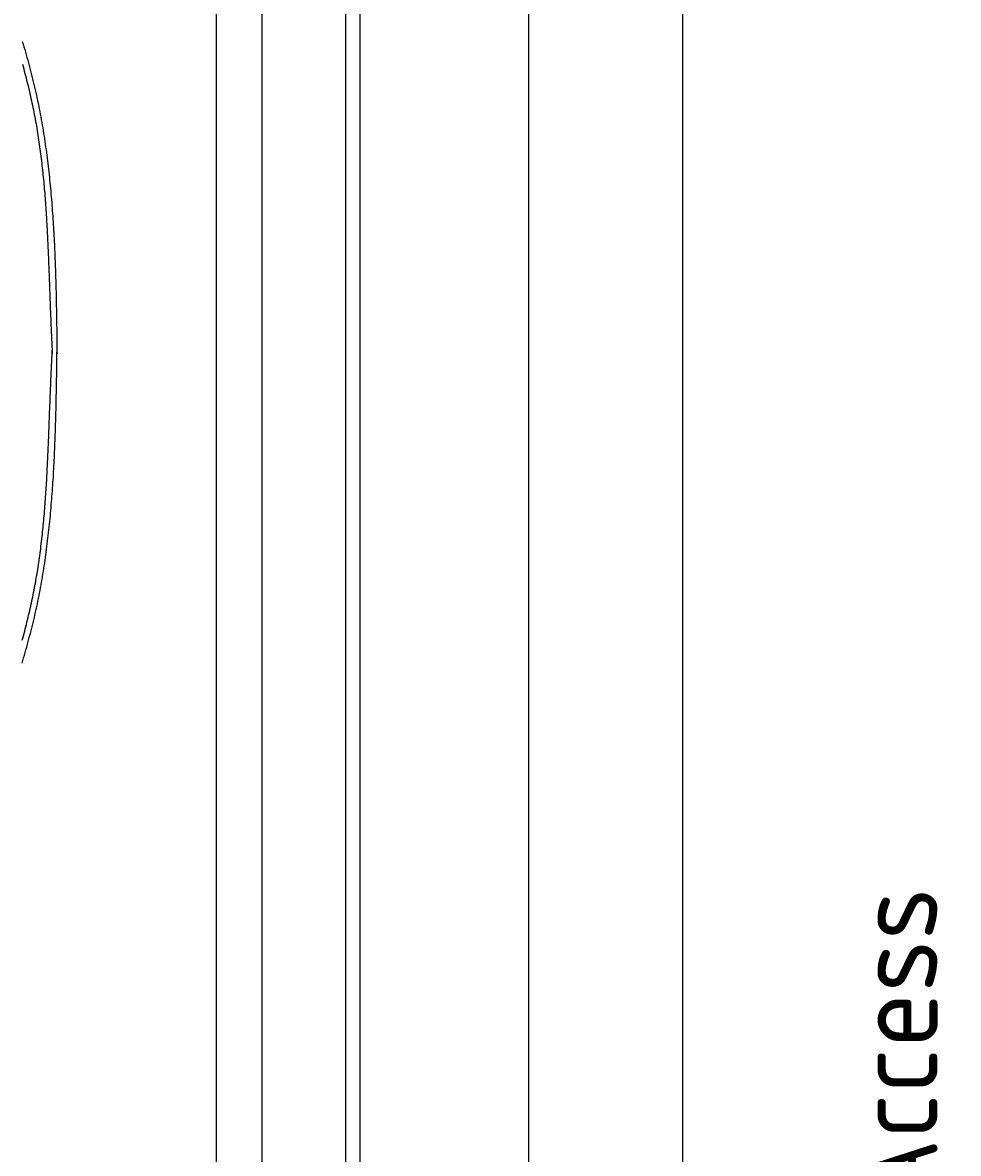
# Model space of a CAD drawing. Extents: x 715 to 7297, y 67 to 5910.
# Tile 85 of 90: x 5754 to 7194, y 2999 to 4738. Entities that reach past the tile are written whole.
import ezdxf

# ---------------------------------------------------------------- set-up
doc = ezdxf.new("R2010")
doc.units = 0
doc.layers.get('0').update_dxf_attribs({"linetype": 'CONTINUOUS'})
doc.layers.get('DEFPOINTS').update_dxf_attribs({"linetype": 'CONTINUOUS'})
doc.layers.add('4', color=3, linetype='CONTINUOUS')
doc.layers.add('CAR', color=10, linetype='CONTINUOUS')
doc.styles.get("Standard").update_dxf_attribs({"font": 'ISOCP.SHX'})
doc.dimstyles.get("Standard").update_dxf_attribs({"dimtxt": 2.5, "dimasz": 2.5, "dimexe": 1.25, "dimexo": 0.625, "dimtad": 1, "dimcen": 2.5, "dimazin": 3, "dimtfac": 1, "dimtmove": 0, "dimatfit": 3})

# ---------------------------------------------------------------- blocks, each defined once
blk = doc.blocks.new('PUNKT')
at = {"layer": '4', "color": 0, "linetype": 'BYBLOCK'}
blk.add_line((-0.5, 0), (-1, 0), dxfattribs=at)
at = {"layer": '4', "color": 0, "linetype": 'BYBLOCK', "const_width": 0.5}
blk.add_lwpolyline([(-0.25, 0, 1), (0.25, 0, 1)], format="xyb", close=True, dxfattribs=at)
blk = doc.blocks.new('*U16')
at = {"layer": '4', "color": 2}
blk.add_text('500', height=70, rotation=90, dxfattribs=at).set_placement((6502.5, 2663.7))
blk = doc.blocks.new('*D8')
at = {"layer": '4'}
for p, q in [((6271.5, 5237.3), (6572.5, 5237.3)), ((6532.5, 5197.3), (6532.5, 277.3)), ((6271.5, 237.3), (6572.5, 237.3))]:
    blk.add_line(p, q, dxfattribs=at)
at = {"layer": 'DEFPOINTS', "color": 0}
for p in [(6251.5, 5237.3), (6251.5, 237.3), (6532.5, 237.3)]:
    blk.add_point(p, dxfattribs=at)
blk.add_blockref('*U16', (0, 0))
at = {"layer": '4', "xscale": 40, "yscale": 40, "zscale": 40}
for p, rotation in [((6532.5, 5237.3), 90), ((6532.5, 237.3), 270)]:
    blk.add_blockref('PUNKT', p, dxfattribs=dict(at, rotation=rotation))
blk = doc.blocks.new('*U17')
at = {"layer": '4', "color": 2}
blk.add_text('520', height=70, rotation=90, dxfattribs=at).set_placement((6740, 2663.7))
blk = doc.blocks.new('*D9')
at = {"layer": '4'}
for p, q in [((6292.8, 5337.3), (6810, 5337.3)), ((6770, 177.3), (6770, 5297.3)), ((6292.8, 137.3), (6810, 137.3))]:
    blk.add_line(p, q, dxfattribs=at)
at = {"layer": 'DEFPOINTS', "color": 0}
for p in [(6272.8, 5337.3), (6770, 5337.3), (6272.8, 137.3)]:
    blk.add_point(p, dxfattribs=at)
blk.add_blockref('*U17', (0, 0))
at = {"layer": '4', "xscale": 40, "yscale": 40, "zscale": 40}
for p, rotation in [((6770, 5337.3), 90), ((6770, 137.3), 270)]:
    blk.add_blockref('PUNKT', p, dxfattribs=dict(at, rotation=rotation))

msp = doc.modelspace()

# ---------------------------------------------------------------- linework, layer by layer
for p, q in [((6272.775, 5337.271), (6272.775, 2737.271)), ((6251.55, 2737.271), (6251.55, 5310.771)), ((6051.689, 5235.271), (6051.689, 2737.271)), ((6122.088, 5210.271), (6122.088, 2737.271))]:
    msp.add_line(p, q)
at = {"layer": 'CAR'}
for points in [[(5753.57, 4709.26, 0), (5754.8, 4705.15, 0), (5756.01, 4701.05, 0), (5757.21, 4696.95, 0), (5758.4, 4692.84, 0), (5759.57, 4688.73, 0), (5760.73, 4684.61, 0), (5761.88, 4680.49, 0), (5763, 4676.37, 0), (5764.11, 4672.25, 0), (5765.21, 4668.12, 0), (5766.29, 4663.99, 0), (5767.35, 4659.86, 0), (5768.4, 4655.72, 0), (5769.43, 4651.58, 0), (5770.44, 4647.44, 0), (5771.43, 4643.29, 0), (5772.41, 4639.14, 0), (5773.37, 4634.98, 0), (5774.31, 4630.82, 0), (5775.23, 4626.66, 0), (5776.13, 4622.49, 0), (5777.01, 4618.32, 0), (5777.88, 4614.15, 0), (5778.73, 4609.97, 0), (5779.56, 4605.79, 0), (5780.37, 4601.61, 0), (5781.17, 4597.42, 0), (5781.95, 4593.23, 0), (5782.71, 4589.03, 0), (5783.46, 4584.83, 0), (5784.18, 4580.63, 0), (5784.9, 4576.43, 0), (5785.59, 4572.22, 0), (5786.28, 4568.01, 0), (5786.94, 4563.8, 0), (5787.59, 4559.58, 0), (5788.23, 4555.36, 0), (5788.85, 4551.13, 0), (5789.45, 4546.91, 0), (5790.04, 4542.68, 0), (5790.62, 4538.44, 0), (5791.18, 4534.21, 0), (5791.73, 4529.97, 0), (5792.26, 4525.73, 0), (5792.78, 4521.49, 0), (5793.29, 4517.24, 0), (5793.78, 4512.99, 0), (5794.26, 4508.74, 0), (5794.73, 4504.48, 0), (5795.19, 4500.23, 0), (5795.63, 4495.97, 0), (5796.06, 4491.71, 0), (5796.48, 4487.44, 0), (5796.88, 4483.17, 0), (5797.28, 4478.91, 0), (5797.66, 4474.63, 0), (5798.03, 4470.36, 0), (5798.39, 4466.08, 0), (5798.74, 4461.81, 0), (5799.08, 4457.53, 0), (5799.41, 4453.24, 0), (5799.73, 4448.96, 0), (5800.04, 4444.67, 0), (5800.34, 4440.38, 0), (5800.63, 4436.09, 0), (5800.91, 4431.8, 0), (5801.18, 4427.5, 0), (5801.44, 4423.21, 0), (5801.69, 4418.91, 0), (5801.93, 4414.61, 0), (5802.17, 4410.31, 0), (5802.4, 4406.01, 0), (5802.61, 4401.7, 0), (5802.82, 4397.39, 0), (5803.03, 4393.09, 0), (5803.22, 4388.78, 0), (5803.41, 4384.47, 0), (5803.59, 4380.15, 0), (5803.77, 4375.84, 0), (5803.93, 4371.52, 0), (5804.09, 4367.21, 0), (5804.25, 4362.89, 0), (5804.4, 4358.57, 0), (5804.54, 4354.25, 0), (5804.68, 4349.93, 0), (5804.81, 4345.61, 0), (5804.93, 4341.28, 0), (5805.05, 4336.96, 0), (5805.17, 4332.63, 0), (5805.28, 4328.3, 0), (5805.39, 4323.98, 0), (5805.49, 4319.65, 0), (5805.59, 4315.32, 0), (5805.68, 4310.99, 0), (5805.77, 4306.66, 0), (5805.86, 4302.33, 0), (5805.94, 4297.99, 0), (5806.02, 4293.66, 0), (5806.1, 4289.33, 0), (5806.17, 4284.99, 0), (5806.25, 4280.66, 0), (5806.32, 4276.32, 0), (5806.38, 4271.99, 0), (5806.45, 4267.65, 0), (5806.51, 4263.32, 0), (5806.57, 4258.98, 0), (5806.63, 4254.64, 0), (5806.69, 4250.3, 0), (5806.75, 4245.97, 0), (5806.81, 4241.63, 0), (5806.87, 4237.29, 0), (5806.92, 4232.95, 0), (5806.98, 4228.62, 0)], [(5753.81, 4674.27, 0), (5754.76, 4670.79, 0), (5755.7, 4667.3, 0), (5756.63, 4663.81, 0), (5757.55, 4660.32, 0), (5758.46, 4656.83, 0), (5759.35, 4653.34, 0), (5760.23, 4649.84, 0), (5761.11, 4646.34, 0), (5761.97, 4642.84, 0), (5762.82, 4639.33, 0), (5763.65, 4635.83, 0), (5764.47, 4632.32, 0), (5765.29, 4628.8, 0), (5766.08, 4625.29, 0), (5766.87, 4621.77, 0), (5767.64, 4618.25, 0), (5768.4, 4614.73, 0), (5769.15, 4611.21, 0), (5769.88, 4607.68, 0), (5770.6, 4604.15, 0), (5771.31, 4600.61, 0), (5772, 4597.08, 0), (5772.68, 4593.54, 0), (5773.34, 4590, 0), (5773.99, 4586.45, 0), (5774.62, 4582.91, 0), (5775.24, 4579.36, 0), (5775.85, 4575.8, 0), (5776.44, 4572.25, 0), (5777.02, 4568.69, 0), (5777.59, 4565.13, 0), (5778.14, 4561.56, 0), (5778.68, 4558, 0), (5779.21, 4554.43, 0), (5779.72, 4550.86, 0), (5780.22, 4547.28, 0), (5780.71, 4543.71, 0), (5781.19, 4540.13, 0), (5781.66, 4536.55, 0), (5782.11, 4532.96, 0), (5782.56, 4529.38, 0), (5782.99, 4525.79, 0), (5783.41, 4522.2, 0), (5783.82, 4518.61, 0), (5784.22, 4515.01, 0), (5784.61, 4511.42, 0), (5784.99, 4507.82, 0), (5785.36, 4504.22, 0), (5785.72, 4500.62, 0), (5786.07, 4497.02, 0), (5786.42, 4493.41, 0), (5786.75, 4489.81, 0), (5787.07, 4486.2, 0), (5787.39, 4482.59, 0), (5787.69, 4478.98, 0), (5787.99, 4475.36, 0), (5788.28, 4471.75, 0), (5788.56, 4468.13, 0), (5788.84, 4464.52, 0), (5789.1, 4460.9, 0), (5789.36, 4457.28, 0), (5789.62, 4453.66, 0), (5789.86, 4450.04, 0), (5790.1, 4446.41, 0), (5790.33, 4442.79, 0), (5790.56, 4439.16, 0), (5790.78, 4435.54, 0), (5791, 4431.91, 0), (5791.2, 4428.28, 0), (5791.41, 4424.65, 0), (5791.61, 4421.02, 0), (5791.8, 4417.39, 0), (5791.99, 4413.76, 0), (5792.17, 4410.13, 0), (5792.35, 4406.5, 0), (5792.52, 4402.86, 0), (5792.69, 4399.23, 0), (5792.86, 4395.59, 0), (5793.02, 4391.96, 0), (5793.18, 4388.32, 0), (5793.34, 4384.69, 0), (5793.49, 4381.05, 0), (5793.64, 4377.42, 0), (5793.79, 4373.78, 0), (5793.94, 4370.14, 0), (5794.08, 4366.51, 0), (5794.22, 4362.87, 0), (5794.36, 4359.23, 0), (5794.5, 4355.6, 0), (5794.64, 4351.96, 0), (5794.77, 4348.32, 0), (5794.91, 4344.69, 0), (5795.04, 4341.05, 0), (5795.17, 4337.41, 0), (5795.3, 4333.78, 0), (5795.44, 4330.14, 0), (5795.57, 4326.51, 0), (5795.7, 4322.87, 0), (5795.83, 4319.24, 0), (5795.97, 4315.61, 0), (5796.1, 4311.97, 0), (5796.23, 4308.34, 0), (5796.37, 4304.71, 0), (5796.51, 4301.08, 0), (5796.65, 4297.45, 0), (5796.79, 4293.82, 0), (5796.93, 4290.19, 0), (5797.08, 4286.56, 0), (5797.22, 4282.93, 0), (5797.37, 4279.31, 0), (5797.53, 4275.68, 0), (5797.68, 4272.06, 0), (5797.84, 4268.43, 0), (5798, 4264.81, 0), (5798.17, 4261.19, 0), (5798.33, 4257.57, 0), (5798.5, 4253.95, 0), (5798.67, 4250.33, 0), (5798.84, 4246.71, 0), (5799.01, 4243.09, 0), (5799.18, 4239.48, 0), (5799.36, 4235.86, 0), (5799.53, 4232.24, 0), (5799.7, 4228.62, 0)], [(5753.16, 3753.13, 0), (5754.4, 3757.23, 0), (5755.61, 3761.33, 0), (5756.82, 3765.44, 0), (5758.01, 3769.55, 0), (5759.19, 3773.66, 0), (5760.35, 3777.77, 0), (5761.49, 3781.89, 0), (5762.62, 3786.01, 0), (5763.74, 3790.13, 0), (5764.84, 3794.26, 0), (5765.92, 3798.38, 0), (5766.99, 3802.52, 0), (5768.04, 3806.65, 0), (5769.07, 3810.79, 0), (5770.09, 3814.94, 0), (5771.08, 3819.08, 0), (5772.06, 3823.23, 0), (5773.03, 3827.39, 0), (5773.97, 3831.55, 0), (5774.89, 3835.71, 0), (5775.8, 3839.87, 0), (5776.69, 3844.04, 0), (5777.56, 3848.22, 0), (5778.41, 3852.39, 0), (5779.24, 3856.57, 0), (5780.06, 3860.76, 0), (5780.86, 3864.94, 0), (5781.64, 3869.14, 0), (5782.41, 3873.33, 0), (5783.16, 3877.53, 0), (5783.89, 3881.73, 0), (5784.6, 3885.93, 0), (5785.31, 3890.14, 0), (5785.99, 3894.35, 0), (5786.66, 3898.56, 0), (5787.31, 3902.78, 0), (5787.95, 3907, 0), (5788.58, 3911.22, 0), (5789.18, 3915.45, 0), (5789.78, 3919.68, 0), (5790.36, 3923.91, 0), (5790.92, 3928.15, 0), (5791.47, 3932.38, 0), (5792.01, 3936.62, 0), (5792.54, 3940.87, 0), (5793.05, 3945.11, 0), (5793.54, 3949.36, 0), (5794.03, 3953.61, 0), (5794.5, 3957.87, 0), (5794.96, 3962.12, 0), (5795.4, 3966.38, 0), (5795.84, 3970.65, 0), (5796.26, 3974.91, 0), (5796.67, 3979.18, 0), (5797.07, 3983.44, 0), (5797.45, 3987.72, 0), (5797.83, 3991.99, 0), (5798.19, 3996.27, 0), (5798.55, 4000.54, 0), (5798.89, 4004.82, 0), (5799.22, 4009.11, 0), (5799.55, 4013.39, 0), (5799.86, 4017.68, 0), (5800.16, 4021.97, 0), (5800.45, 4026.26, 0), (5800.74, 4030.55, 0), (5801.01, 4034.84, 0), (5801.28, 4039.14, 0), (5801.53, 4043.44, 0), (5801.78, 4047.74, 0), (5802.02, 4052.04, 0), (5802.25, 4056.34, 0), (5802.47, 4060.65, 0), (5802.68, 4064.95, 0), (5802.89, 4069.26, 0), (5803.09, 4073.57, 0), (5803.28, 4077.88, 0), (5803.47, 4082.19, 0), (5803.64, 4086.51, 0), (5803.81, 4090.82, 0), (5803.98, 4095.14, 0), (5804.14, 4099.46, 0), (5804.29, 4103.77, 0), (5804.44, 4108.09, 0), (5804.58, 4112.42, 0), (5804.71, 4116.74, 0), (5804.84, 4121.06, 0), (5804.96, 4125.39, 0), (5805.08, 4129.71, 0), (5805.2, 4134.04, 0), (5805.31, 4138.37, 0), (5805.42, 4142.7, 0), (5805.52, 4147.02, 0), (5805.61, 4151.35, 0), (5805.71, 4155.69, 0), (5805.8, 4160.02, 0), (5805.89, 4164.35, 0), (5805.97, 4168.68, 0), (5806.05, 4173.02, 0), (5806.13, 4177.35, 0), (5806.2, 4181.68, 0), (5806.28, 4186.02, 0), (5806.35, 4190.35, 0), (5806.42, 4194.69, 0), (5806.48, 4199.03, 0), (5806.55, 4203.36, 0), (5806.61, 4207.7, 0), (5806.68, 4212.04, 0), (5806.74, 4216.38, 0), (5806.8, 4220.71, 0), (5806.86, 4225.05, 0), (5806.92, 4229.39, 0), (5806.98, 4233.73, 0)], [(5753.43, 3788.11, 0), (5754.39, 3791.6, 0), (5755.33, 3795.08, 0), (5756.26, 3798.57, 0), (5757.18, 3802.06, 0), (5758.09, 3805.55, 0), (5758.99, 3809.05, 0), (5759.88, 3812.54, 0), (5760.75, 3816.04, 0), (5761.62, 3819.54, 0), (5762.47, 3823.05, 0), (5763.31, 3826.55, 0), (5764.13, 3830.06, 0), (5764.95, 3833.57, 0), (5765.75, 3837.09, 0), (5766.54, 3840.6, 0), (5767.31, 3844.12, 0), (5768.08, 3847.64, 0), (5768.83, 3851.17, 0), (5769.56, 3854.7, 0), (5770.28, 3858.23, 0), (5770.99, 3861.76, 0), (5771.69, 3865.29, 0), (5772.37, 3868.83, 0), (5773.03, 3872.37, 0), (5773.69, 3875.92, 0), (5774.32, 3879.46, 0), (5774.95, 3883.01, 0), (5775.56, 3886.57, 0), (5776.15, 3890.12, 0), (5776.73, 3893.68, 0), (5777.3, 3897.24, 0), (5777.86, 3900.8, 0), (5778.4, 3904.37, 0), (5778.93, 3907.94, 0), (5779.45, 3911.51, 0), (5779.95, 3915.08, 0), (5780.45, 3918.66, 0), (5780.93, 3922.24, 0), (5781.4, 3925.82, 0), (5781.86, 3929.4, 0), (5782.3, 3932.99, 0), (5782.74, 3936.57, 0), (5783.16, 3940.16, 0), (5783.58, 3943.75, 0), (5783.98, 3947.35, 0), (5784.37, 3950.94, 0), (5784.76, 3954.54, 0), (5785.13, 3958.14, 0), (5785.49, 3961.74, 0), (5785.85, 3965.34, 0), (5786.19, 3968.95, 0), (5786.53, 3972.55, 0), (5786.85, 3976.16, 0), (5787.17, 3979.77, 0), (5787.48, 3983.38, 0), (5787.78, 3986.99, 0), (5788.08, 3990.61, 0), (5788.36, 3994.22, 0), (5788.64, 3997.84, 0), (5788.91, 4001.46, 0), (5789.17, 4005.08, 0), (5789.43, 4008.7, 0), (5789.68, 4012.32, 0), (5789.92, 4015.94, 0), (5790.15, 4019.57, 0), (5790.38, 4023.19, 0), (5790.61, 4026.82, 0), (5790.83, 4030.45, 0), (5791.04, 4034.07, 0), (5791.24, 4037.7, 0), (5791.44, 4041.33, 0), (5791.64, 4044.96, 0), (5791.83, 4048.59, 0), (5792.02, 4052.23, 0), (5792.2, 4055.86, 0), (5792.38, 4059.49, 0), (5792.55, 4063.13, 0), (5792.72, 4066.76, 0), (5792.89, 4070.39, 0), (5793.05, 4074.03, 0), (5793.21, 4077.66, 0), (5793.37, 4081.3, 0), (5793.52, 4084.94, 0), (5793.67, 4088.57, 0), (5793.82, 4092.21, 0), (5793.97, 4095.85, 0), (5794.11, 4099.48, 0), (5794.25, 4103.12, 0), (5794.39, 4106.76, 0), (5794.53, 4110.39, 0), (5794.67, 4114.03, 0), (5794.81, 4117.67, 0), (5794.95, 4121.3, 0), (5795.08, 4124.94, 0), (5795.22, 4128.57, 0), (5795.35, 4132.21, 0), (5795.49, 4135.84, 0), (5795.62, 4139.48, 0), (5795.76, 4143.11, 0), (5795.89, 4146.75, 0), (5796.03, 4150.38, 0), (5796.17, 4154.01, 0), (5796.31, 4157.64, 0), (5796.45, 4161.27, 0), (5796.59, 4164.9, 0), (5796.73, 4168.53, 0), (5796.88, 4172.16, 0), (5797.03, 4175.79, 0), (5797.18, 4179.42, 0), (5797.33, 4183.04, 0), (5797.49, 4186.67, 0), (5797.65, 4190.29, 0), (5797.81, 4193.91, 0), (5797.97, 4197.54, 0), (5798.14, 4201.16, 0), (5798.31, 4204.78, 0), (5798.48, 4208.4, 0), (5798.65, 4212.02, 0), (5798.83, 4215.64, 0), (5799, 4219.25, 0), (5799.18, 4222.87, 0), (5799.35, 4226.49, 0), (5799.53, 4230.11, 0), (5799.71, 4233.72, 0)]]:
    msp.add_polyline3d(points, dxfattribs=at)

# ---------------------------------------------------------------- texts
msp.add_text('Einfahrt / Access', height=131.25, rotation=90).set_placement((7161.814, 2096.429))

# ---------------------------------------------------------------- dimensions: what is measured, and where the dimension line sits
at = {"layer": '4'}
for base, p1, p2, picture, middle in [((6769.988, 5337.271), (6272.775, 137.271), (6272.775, 5337.271), '*D9', (6704.981, 2737.271)), ((6532.548, 237.271), (6251.55, 5237.271), (6251.55, 237.271), '*D8', (6467.548, 2737.271))]:
    dim = msp.add_linear_dim(base=base, p1=p1, p2=p2, angle=90, dimstyle='Standard', dxfattribs=at)
    dim.commit()
    dim.dimension.update_dxf_attribs({"geometry": picture, "text_midpoint": middle})

doc.saveas('drawing.dxf')
